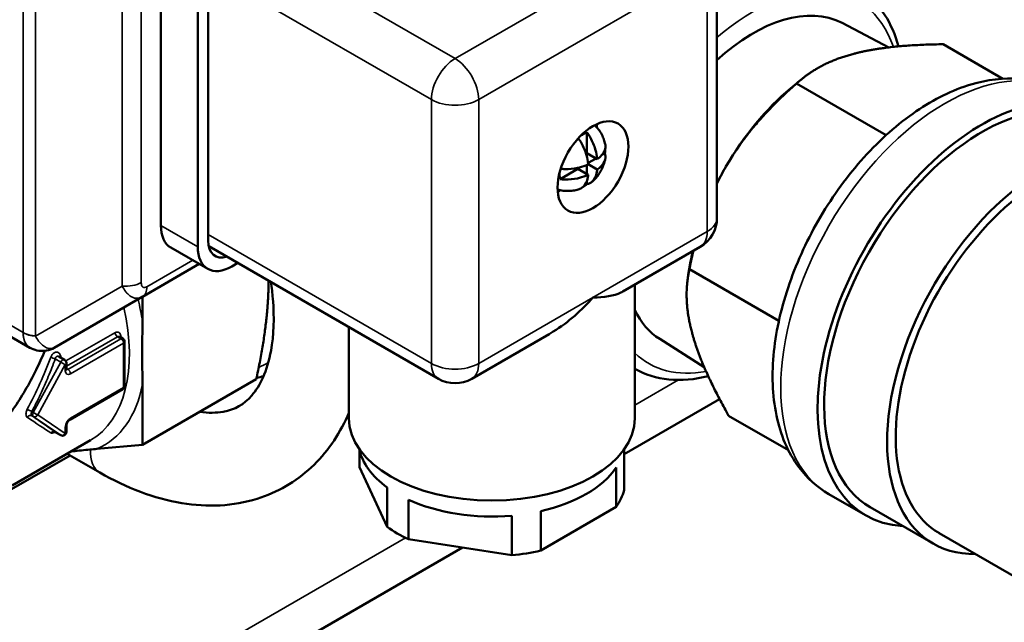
# Model space of a CAD drawing. Header units: inches. Extents: x 1 to 237, y 4 to 150.
# Tile 95 of 237: x 203.52 to 206.17, y 34.99 to 36.61. Entities that reach past the tile are written whole.
import ezdxf

# ---------------------------------------------------------------- set-up
doc = ezdxf.new("R2010")
doc.units = ezdxf.units.IN
doc.header["$LTSCALE"] = 7
doc.header["$MEASUREMENT"] = 0
doc.layers.add('Visible (ANSI)', color=7, linetype='Continuous', lineweight=50)
doc.layers.add('Visible Narrow (ANSI)', color=7, linetype='Continuous', lineweight=35)

msp = doc.modelspace()

# ---------------------------------------------------------------- linework, layer by layer
at = {"layer": 'Visible (ANSI)'}
for p, q in [((203.8981, 36.7835), (203.8981, 36.0568)), ((205.3952, 36.0772), (205.3952, 36.7876)), ((204.0254, 36.016), (204.0254, 36.7427)), ((203.9971, 36.7264), (203.9971, 35.9997)), ((205.7321, 36.602), (205.8582, 36.5362)), ((206.0039, 36.5446), (206.1648, 36.4517)), ((205.5933, 36.4259), (205.6212, 36.4491)), ((205.6096, 36.439), (205.8505, 36.2999)), ((205.0451, 36.2514), (205.0451, 36.307)), ((205.0728, 36.2354), (205.0451, 36.2514)), ((205.0482, 36.2251), (205.0695, 36.2374)), ((205.0855, 36.2466), (205.0933, 36.2511)), ((205.0451, 36.1952), (205.0451, 36.2198)), ((205.0728, 36.2073), (205.0485, 36.2214)), ((204.9727, 36.1815), (205.0208, 36.2093)), ((205.0485, 36.1933), (205.0208, 36.2093)), ((205.0451, 36.1677), (205.0451, 36.1767)), ((204.0268, 36.001), (204.645, 35.6441)), ((205.1416, 35.8789), (205.3502, 35.9993)), ((204.024, 35.9402), (203.925, 35.9973)), ((203.8482, 35.8647), (204.0014, 35.9532)), ((204.089, 35.9466), (204.1051, 35.9559)), ((205.3241, 35.9596), (205.3179, 35.9238)), ((205.3209, 35.939), (205.5618, 35.7999)), ((205.174, 35.8976), (205.174, 35.5384)), ((203.5455, 35.7278), (203.2909, 35.8748)), ((203.8479, 35.8646), (203.6109, 35.7277)), ((203.8486, 35.798), (203.8486, 35.865)), ((204.404, 35.7833), (204.404, 35.5384)), ((204.735, 35.6441), (204.9436, 35.7646)), ((203.7866, 35.7576), (203.7866, 35.7576)), ((203.7866, 35.7576), (203.7954, 35.7525)), ((203.8004, 35.6249), (203.8004, 35.7439)), ((205.241, 35.7514), (205.361, 35.6751)), ((203.6109, 35.7277), (203.6109, 35.7277)), ((203.6236, 35.704), (203.6385, 35.6954)), ((203.6435, 35.6696), (203.6435, 35.6868)), ((204.1548, 35.6432), (203.8486, 35.4664)), ((203.8486, 35.4664), (203.8486, 35.6298)), ((203.6527, 35.5339), (203.7954, 35.6163)), ((205.145, 35.4411), (205.4021, 35.5896)), ((205.4266, 35.5446), (205.5875, 35.4517)), ((203.6136, 35.5009), (203.6285, 35.4923)), ((203.6435, 35.501), (203.6435, 35.518)), ((203.7086, 35.4786), (203.4976, 35.3568)), ((203.6461, 35.4425), (203.7339, 35.3918)), ((203.726, 35.4555), (203.8486, 35.4664)), ((204.433, 35.4503), (204.433, 35.406)), ((205.145, 35.4503), (205.145, 35.3441)), ((203.6537, 35.4381), (203.4961, 35.3471)), ((204.433, 35.406), (204.5075, 35.2455)), ((205.1241, 35.4052), (205.1241, 35.2991)), ((204.5075, 35.3517), (204.5075, 35.2455)), ((204.5646, 35.3187), (204.5646, 35.2125)), ((205.7953, 35.2767), (205.6963, 35.3339)), ((204.9206, 35.1816), (205.1241, 35.2991)), ((204.9206, 35.2877), (204.9206, 35.1816)), ((205.9775, 35.2004), (205.8078, 35.2984)), ((204.8426, 35.2757), (204.8426, 35.1695)), ((204.5646, 35.2125), (204.8426, 35.1695)), ((206.3119, 35.0448), (205.9937, 35.2286)), ((200.5926, 32.8128), (204.7101, 35.19))]:
    msp.add_line(p, q, dxfattribs=at)
for centre, radius, start, end in [((205.3052, 36.0772), 0.09, 300, 0), ((203.7904, 35.7439), 0.01, 0, 60), ((203.6335, 35.6867), 0.01, 0.5616, 60), ((204.69, 35.7221), 0.09, 240, 300), ((203.7904, 35.6249), 0.01, 300, 0), ((203.6335, 35.501), 0.01, 240, 0)]:
    msp.add_arc(centre, radius, start, end, dxfattribs=at)
for centre, major_axis, start_param, end_param in [((205.4926, 36.1732), (0.2456, 0.4255), 0.024695, 1.069543), ((205.6694, 36.0711), (0.25, 0.433), 1.002273, 1.570796), ((206.1078, 35.818), (-0.3, -0.5196), 3.170284, 6.283185), ((206.1078, 35.818), (-0.3125, -0.5413), 3.169136, 6.566979), ((204.9764, 36.263), (0.0675, 0.1169), 5.518978, 5.603511), ((205.033, 36.2303), (-0.0435, -0.0754), 3.728066, 4.000439), ((205.033, 36.2303), (0.0435, 0.0754), 5.298862, 5.487356), ((206.2775, 35.72), (-0.3, -0.5196), 3.631953, 6.61383), ((205.6694, 36.0711), (0.25, 0.433), 1.570796, 1.672812), ((206.2775, 35.72), (-0.2837, -0.4915), 3.662785, 6.283185), ((205.033, 36.2303), (-0.0435, -0.0754), 5.424339, 5.696712), ((205.033, 36.2303), (0.0435, 0.0754), 3.937422, 4.125916), ((204.9764, 36.263), (0.0675, 0.1169), 3.821266, 3.9058), ((203.99, 36.1099), (-0.065, -0.1126), 5.497787, 6.283185), ((204.089, 36.0527), (-0.065, -0.1126), 5.497787, 7.068583), ((204.089, 36.0527), (-0.045, -0.0779), 5.497787, 6.851396), ((205.6694, 36.0711), (0.25, 0.433), 2.077145, 2.139319), ((205.4926, 36.1732), (-0.2456, -0.4255), 5.90792, 6.25849), ((204.789, 35.5384), (0.385, 0), 3.141593, 6.283185), ((204.789, 35.4812), (-0.36, 0), 0.124132, 0.672937), ((204.789, 35.4812), (0.36, 0), 6.133847, 6.159053), ((204.789, 35.4812), (0.36, 0), 5.086649, 5.908925), ((204.789, 35.3751), (0.36, 0), 5.908925, 6.133847), ((204.789, 35.4812), (-0.36, 0), 0.897859, 1.720135), ((204.789, 35.3751), (-0.36, 0), 0.672937, 0.897859), ((204.789, 35.3751), (-0.36, 0), 1.720135, 1.945057)]:
    msp.add_ellipse(centre, major_axis=major_axis, ratio=0.57735, start_param=start_param, end_param=end_param, dxfattribs=at)
msp.add_ellipse((205.0613, 36.214), major_axis=(0.0675, 0.1169), ratio=0.57735, dxfattribs=at)
for points, knots in [([(205.7677, 36.7003), (205.7994, 36.6819), (205.8264, 36.6555), (205.8631, 36.5982), (205.8754, 36.5699), (205.884, 36.5389)], [0.7853982, 0.7853982, 0.7853982, 0.7853982, 1.0759424, 1.0759424, 1.2992273, 1.2992273, 1.2992273, 1.2992273]), ([(206.3213, 36.4164), (206.2875, 36.4359), (206.2493, 36.4475), (206.1669, 36.4549), (206.1227, 36.4494), (206.0288, 36.4214), (205.9792, 36.3967), (205.882, 36.3304), (205.8344, 36.2881), (205.7474, 36.1917), (205.7078, 36.1375), (205.64, 36.0227), (205.6118, 35.9621), (205.5691, 35.8395), (205.5548, 35.7776), (205.5422, 35.6574), (205.544, 35.5993), (205.566, 35.4938), (205.5858, 35.446), (205.6375, 35.3769), (205.6649, 35.352), (205.6963, 35.3339)], [5.497787, 5.497787, 5.497787, 5.497787, 5.759541, 5.759541, 6.04561, 6.04561, 6.373342, 6.373342, 6.713946, 6.713946, 7.051878, 7.051878, 7.388028, 7.388028, 7.725642, 7.725642, 8.066203, 8.066203, 8.396267, 8.396267, 8.63938, 8.63938, 8.63938, 8.63938]), ([(205.0657, 36.3267), (205.0696, 36.3231), (205.073, 36.3193), (205.0795, 36.3109), (205.0825, 36.3063), (205.0873, 36.2971), (205.0893, 36.2926), (205.0923, 36.2839), (205.0934, 36.2797), (205.0942, 36.2756)], [0.9167859, 0.9167859, 0.9167859, 0.9167859, 1.0164994, 1.0164994, 1.13205, 1.13205, 1.2476006, 1.2476006, 1.3631512, 1.3631512, 1.3631512, 1.3631512]), ([(205.0485, 36.2214), (205.0483, 36.2237), (205.0481, 36.2262), (205.0467, 36.2362), (205.0448, 36.2442), (205.0391, 36.2613), (205.0337, 36.2728), (205.0263, 36.2851), (205.0241, 36.2883), (205.0218, 36.2916)], [0.0416397, 0.0416397, 0.0416397, 0.0416397, 0.0612556, 0.0612556, 0.1225111, 0.1225111, 0.2039429, 0.2039429, 0.2320963, 0.2320963, 0.2320963, 0.2320963]), ([(205.0451, 36.307), (205.0478, 36.3033), (205.0503, 36.2996), (205.058, 36.2868), (205.0634, 36.2753), (205.0691, 36.2582), (205.071, 36.2503), (205.0724, 36.2402), (205.0726, 36.2378), (205.0728, 36.2354)], [1.2158667, 1.2158667, 1.2158667, 1.2158667, 1.2480006, 1.2480006, 1.3294324, 1.3294324, 1.390688, 1.390688, 1.4103038, 1.4103038, 1.4103038, 1.4103038]), ([(205.0728, 36.2354), (205.0746, 36.2366), (205.0763, 36.2379), (205.0829, 36.2434), (205.0869, 36.2479), (205.0932, 36.2581), (205.0952, 36.2654), (205.0947, 36.2729), (205.0945, 36.2743), (205.0942, 36.2756)], [0.0416397, 0.0416397, 0.0416397, 0.0416397, 0.0612556, 0.0612556, 0.1225111, 0.1225111, 0.2039429, 0.2039429, 0.2214154, 0.2214154, 0.2214154, 0.2214154]), ([(205.0933, 36.2511), (205.0941, 36.2485), (205.0946, 36.2459), (205.0952, 36.2373), (205.0932, 36.23), (205.0869, 36.2198), (205.0829, 36.2153), (205.0763, 36.2098), (205.0746, 36.2086), (205.0728, 36.2073)], [1.2158667, 1.2158667, 1.2158667, 1.2158667, 1.2480006, 1.2480006, 1.3294324, 1.3294324, 1.390688, 1.390688, 1.4103038, 1.4103038, 1.4103038, 1.4103038]), ([(204.9743, 36.2094), (204.9783, 36.209), (204.9822, 36.2088), (204.9966, 36.2085), (205.0093, 36.2096), (205.0269, 36.2132), (205.0347, 36.2155), (205.0441, 36.2194), (205.0464, 36.2203), (205.0485, 36.2214)], [1.2198472, 1.2198472, 1.2198472, 1.2198472, 1.2480006, 1.2480006, 1.3294324, 1.3294324, 1.390688, 1.390688, 1.4103038, 1.4103038, 1.4103038, 1.4103038]), ([(205.0943, 36.2357), (205.0933, 36.2306), (205.0919, 36.2258), (205.0888, 36.2167), (205.087, 36.2124), (205.0829, 36.2042), (205.0806, 36.2002), (205.0755, 36.1926), (205.0727, 36.1888), (205.0664, 36.1816), (205.0629, 36.178), (205.0589, 36.1745)], [1.821453, 1.821453, 1.821453, 1.821453, 2.03535, 2.03535, 2.249246, 2.249246, 2.463143, 2.463143, 2.677039, 2.677039, 2.890936, 2.890936, 2.890936, 2.890936]), ([(205.0485, 36.1933), (205.0464, 36.1923), (205.0441, 36.1913), (205.0347, 36.1874), (205.0269, 36.1851), (205.0093, 36.1815), (204.9966, 36.1804), (204.9817, 36.1807), (204.9772, 36.181), (204.9727, 36.1815)], [0.0416397, 0.0416397, 0.0416397, 0.0416397, 0.0612556, 0.0612556, 0.1225111, 0.1225111, 0.2039429, 0.2039429, 0.2360769, 0.2360769, 0.2360769, 0.2360769]), ([(205.0244, 36.1547), (205.0257, 36.1551), (205.027, 36.1556), (205.0337, 36.1589), (205.0391, 36.1643), (205.0448, 36.1748), (205.0467, 36.1805), (205.0481, 36.189), (205.0483, 36.1911), (205.0485, 36.1933)], [1.2305282, 1.2305282, 1.2305282, 1.2305282, 1.2480006, 1.2480006, 1.3294324, 1.3294324, 1.390688, 1.390688, 1.4103038, 1.4103038, 1.4103038, 1.4103038]), ([(205.0728, 36.2073), (205.0726, 36.2052), (205.0724, 36.203), (205.071, 36.1946), (205.0691, 36.1889), (205.0634, 36.1783), (205.058, 36.173), (205.0503, 36.1692), (205.0478, 36.1683), (205.0451, 36.1677)], [0.0416397, 0.0416397, 0.0416397, 0.0416397, 0.0612556, 0.0612556, 0.1225111, 0.1225111, 0.2039429, 0.2039429, 0.2360769, 0.2360769, 0.2360769, 0.2360769]), ([(205.0244, 36.1546), (205.0205, 36.1533), (205.0163, 36.1522), (205.0072, 36.1505), (205.0023, 36.1499), (204.992, 36.1495), (204.9865, 36.1497), (204.9759, 36.1512), (204.9709, 36.1523), (204.9659, 36.1538)], [3.3492378, 3.3492378, 3.3492378, 3.3492378, 3.4647884, 3.4647884, 3.580339, 3.580339, 3.6958896, 3.6958896, 3.795603, 3.795603, 3.795603, 3.795603]), ([(204.0021, 35.5551), (204.0265, 35.5517), (204.0476, 35.5523), (204.0981, 35.5615), (204.1211, 35.5746), (204.1647, 35.6245), (204.1845, 35.6645), (204.2018, 35.7604), (204.2038, 35.8078), (204.1982, 35.8744), (204.1965, 35.8893), (204.1943, 35.9044)], [3.50515, 3.50515, 3.50515, 3.50515, 3.723429, 3.723429, 4.12159, 4.12159, 4.526676, 4.526676, 4.814826, 4.814826, 4.894852, 4.894852, 4.894852, 4.894852]), ([(205.1416, 35.8789), (205.14, 35.8779), (205.1384, 35.8771), (205.1172, 35.8668), (205.0906, 35.8635), (205.0613, 35.8629)], [1.8215649, 1.8215649, 1.8215649, 1.8215649, 1.8522463, 1.8522463, 2.2033969, 2.2033969, 2.2033969, 2.2033969]), ([(205.0613, 35.8629), (205.0319, 35.8296), (204.9953, 35.7964), (204.9509, 35.7688), (204.9473, 35.7666), (204.9436, 35.7645)], [0, 0, 0, 0, 0.3511506, 0.3511506, 0.381832, 0.381832, 0.381832, 0.381832]), ([(203.8486, 35.6298), (203.8486, 35.6377), (203.8484, 35.6471), (203.8479, 35.673), (203.8474, 35.6948), (203.8474, 35.7132), (203.8474, 35.7316), (203.8479, 35.754), (203.8484, 35.7806), (203.8486, 35.7901), (203.8486, 35.798)], [-0.2451908, -0.2451908, -0.2451908, -0.2451908, -0.171714, -0.171714, 0, 0, 0, 0.171714, 0.171714, 0.2451899, 0.2451899, 0.2451899, 0.2451899]), ([(203.7865, 35.7576), (203.7865, 35.7576), (203.7865, 35.7576), (203.7866, 35.7576), (203.7866, 35.7576), (203.7866, 35.7576)], [0.021971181, 0.021971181, 0.021971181, 0.021971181, 0.024608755, 0.024608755, 0.027708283, 0.027708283, 0.027708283, 0.027708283]), ([(203.5855, 35.7194), (203.5781, 35.7019), (203.5703, 35.6848), (203.5434, 35.6301), (203.523, 35.5946), (203.4894, 35.5473), (203.4778, 35.5325), (203.4528, 35.5059), (203.4395, 35.4941), (203.4091, 35.4765), (203.3958, 35.473), (203.3703, 35.4705), (203.3582, 35.4715), (203.3211, 35.4781), (203.2957, 35.4871), (203.2406, 35.5098), (203.2112, 35.5236), (203.1494, 35.5539), (203.117, 35.5705), (203.046, 35.6076), (203.0024, 35.6308), (202.9289, 35.6708), (202.8998, 35.6867), (202.8713, 35.7024)], [-6.130917, -6.130917, -6.130917, -6.130917, -5.987488, -5.987488, -5.660028, -5.660028, -5.496297, -5.496297, -5.332567, -5.332567, -5.168837, -5.168837, -5.005107, -5.005107, -4.677647, -4.677647, -4.350187, -4.350187, -4.022727, -4.022727, -3.643339, -3.643339, -3.40465, -3.40465, -3.40465, -3.40465]), ([(203.6106, 35.7276), (203.6044, 35.724), (203.5975, 35.7215), (203.5836, 35.7188), (203.5763, 35.7186), (203.5625, 35.7205), (203.5557, 35.7226), (203.5482, 35.7263), (203.5468, 35.727), (203.5455, 35.7278)], [0.0007652, 0.0007652, 0.0007652, 0.0007652, 0.0560045, 0.0560045, 0.1104653, 0.1104653, 0.163963, 0.163963, 0.1757463, 0.1757463, 0.1757463, 0.1757463]), ([(203.6437, 35.6681), (203.6437, 35.6681), (203.6437, 35.6681), (203.6437, 35.6683), (203.6437, 35.6684), (203.6436, 35.6689), (203.6435, 35.6692), (203.6435, 35.6696)], [4.3319005, 4.3319005, 4.3319005, 4.3319005, 4.3982297, 4.3982297, 4.5553093, 4.5553093, 4.712389, 4.712389, 4.712389, 4.712389]), ([(205.3716, 35.6513), (205.3351, 35.642), (205.2993, 35.6388), (205.2326, 35.6457), (205.2016, 35.6554), (205.174, 35.6712)], [3.4131617, 3.4131617, 3.4131617, 3.4131617, 3.6742658, 3.6742658, 3.9259272, 3.9259272, 3.9259272, 3.9259272]), ([(203.7339, 35.3918), (203.8054, 35.3506), (203.8797, 35.3217), (204.0231, 35.2982), (204.0926, 35.301), (204.2112, 35.338), (204.2612, 35.367), (204.344, 35.444), (204.3767, 35.4915), (204.4016, 35.5466), (204.4028, 35.5494), (204.404, 35.5522)], [3.141593, 3.141593, 3.141593, 3.141593, 3.485119, 3.485119, 3.797888, 3.797888, 4.058755, 4.058755, 4.319903, 4.319903, 4.333769, 4.333769, 4.333769, 4.333769]), ([(203.6435, 35.518), (203.6435, 35.5186), (203.6436, 35.5192), (203.6438, 35.5207), (203.6441, 35.5216), (203.6447, 35.5235), (203.6451, 35.5245), (203.6461, 35.5266), (203.6467, 35.5276), (203.648, 35.5295), (203.6487, 35.5304), (203.6501, 35.5319), (203.6508, 35.5325), (203.6519, 35.5334), (203.6523, 35.5337), (203.6527, 35.5339)], [4.712389, 4.712389, 4.712389, 4.712389, 4.919113, 4.919113, 5.142574, 5.142574, 5.381629, 5.381629, 5.629603, 5.629603, 5.877268, 5.877268, 6.114931, 6.114931, 6.283185, 6.283185, 6.283185, 6.283185]), ([(203.6136, 35.5009), (203.6132, 35.5012), (203.6127, 35.5014), (203.6119, 35.5016), (203.6115, 35.5017), (203.611, 35.5017), (203.6109, 35.5017), (203.6107, 35.5017), (203.6106, 35.5017), (203.6106, 35.5017)], [0, 0, 0, 0, 0.00617223, 0.00617223, 0.01174646, 0.01174646, 0.01589741, 0.01589741, 0.01995634, 0.01995634, 0.01995634, 0.01995634]), ([(203.6568, 35.4487), (203.6585, 35.4488), (203.6601, 35.449), (203.6617, 35.4491), (203.6755, 35.4504), (203.6926, 35.4522), (203.7129, 35.4542), (203.7201, 35.4549), (203.726, 35.4555)], [-0.0202773, -0.0202773, -0.0202773, -0.0202773, 0, 0, 0, 0.171714, 0.171714, 0.2451582, 0.2451582, 0.2451582, 0.2451582])]:
    msp.add_open_spline(points, degree=3, knots=knots, dxfattribs=at)
for points, weights in [([(206.0039, 36.5446), (205.8524, 36.5428), (205.7609, 36.5183)], [1, 1.0379548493, 1]), ([(205.7609, 36.5183), (205.6694, 36.4938), (205.6096, 36.439)], [1, 1.0379548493, 1]), ([(205.6096, 36.439), (205.4864, 36.3315), (205.4194, 36.2155)], [1, 1.0379548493, 1]), ([(205.4194, 36.2155), (205.4065, 36.1932), (205.3952, 36.17)], [1, 1.00705272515, 1.01148439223]), ([(205.3317, 35.9886), (205.326, 35.9646), (205.3209, 35.939)], [1.00992201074, 1.00586832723, 1]), ([(205.3209, 35.939), (205.3034, 35.8598), (205.3279, 35.7683)], [1, 1.0379548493, 1]), ([(204.1548, 35.6432), (204.1877, 35.7939), (204.188, 35.908)], [1.72636076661, 1.85881481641, 1.859886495]), ([(205.3279, 35.7683), (205.3524, 35.6768), (205.4266, 35.5446)], [1, 1.0379548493, 1])]:
    msp.add_rational_spline(points, weights, degree=2, dxfattribs=at)
for points in [[(203.6435, 35.6868), (203.6435, 35.6868), (203.6435, 35.6868), (203.6435, 35.6868)], [(204.1746, 35.6515), (204.1683, 35.6496), (204.162, 35.6479), (204.1555, 35.6465)]]:
    msp.add_open_spline(points, degree=3, dxfattribs=at)
at = {"layer": 'Visible Narrow (ANSI)'}
for p, q in [((203.527, 35.7689), (203.527, 36.9447)), ((203.5605, 36.8961), (203.5605, 35.759)), ((203.8452, 36.8653), (203.8452, 35.9034)), ((204.089, 36.8529), (204.69, 36.5059)), ((205.3052, 36.8611), (204.69, 36.5059)), ((203.7939, 36.8458), (203.7939, 35.8936)), ((204.0254, 36.7427), (204.6264, 36.3957)), ((205.3689, 36.7509), (204.7537, 36.3957)), ((205.3689, 36.0405), (205.3689, 36.7509)), ((204.6264, 36.3957), (204.6264, 35.6853)), ((204.7537, 36.3957), (204.7537, 35.6853)), ((203.9971, 35.9997), (203.8981, 36.0568)), ((204.0254, 36.0323), (204.6264, 35.6853)), ((205.0613, 35.8629), (205.3689, 36.0405)), ((203.8605, 35.8921), (203.9838, 35.9633)), ((203.527, 35.7689), (203.2723, 35.916)), ((203.7939, 35.8936), (203.5605, 35.759)), ((203.8161, 35.8665), (203.8161, 35.8665)), ((204.7537, 35.6853), (205.0613, 35.8629)), ((203.5345, 35.7646), (203.5344, 35.7646)), ((203.642, 35.6921), (203.7739, 35.7682)), ((203.6435, 35.6782), (203.7809, 35.7575)), ((203.7904, 35.752), (203.6477, 35.6696)), ((203.7975, 35.7398), (203.6548, 35.6574)), ((203.7809, 35.7575), (203.7904, 35.752)), ((203.7975, 35.6208), (203.7975, 35.7398)), ((203.6283, 35.6892), (203.5543, 35.5536)), ((203.6406, 35.6826), (203.5666, 35.547)), ((203.6135, 35.6978), (203.6283, 35.6892)), ((203.6406, 35.6656), (203.6406, 35.6826)), ((203.6477, 35.6696), (203.6435, 35.672)), ((205.174, 35.5728), (205.2919, 35.6409)), ((203.6548, 35.5384), (203.7975, 35.6208)), ((203.5506, 35.5557), (203.5543, 35.5536)), ((203.5506, 35.5447), (203.5543, 35.5426)), ((203.5543, 35.5426), (203.6283, 35.4924)), ((203.5666, 35.547), (203.6406, 35.4969)), ((203.6135, 35.501), (203.6283, 35.4924)), ((203.6406, 35.4969), (203.6406, 35.514)), ((200.6631, 32.9684), (204.5566, 35.2163))]:
    msp.add_line(p, q, dxfattribs=at)
for centre, major_axis, ratio, start_param, end_param in [((205.4926, 36.1732), (0.2815, 0.4876), 0.57735, 5.822134, 7.315711), ((204.69, 36.4324), (0.045, 0.0779), 0.57735, 0.785398, 2.356194), ((204.69, 36.4324), (-0.045, 0.0779), 0.57735, 3.926991, 5.497787), ((206.0088, 35.8752), (-0.3125, -0.5413), 0.57735, 3.141593, 6.283185), ((204.69, 36.4324), (-0.09, 0), 0.57735, 0.785398, 2.356194), ((205.3052, 36.0772), (0.09, 0), 0.57735, 5.497787, 6.283185), ((205.3052, 36.0772), (0.045, -0.0779), 0.57735, 0, 0.785398), ((203.8028, 35.9279), (-0.06, 0), 0.577353, 1.421897, 2.35618), ((203.8181, 35.9166), (0.03, -0.052), 0.57735, 0, 0.785398), ((203.4773, 35.9282), (0.2675, -0.4633), 0.57735, 0.979048, 1.104729), ((203.4561, 35.916), (0.2525, -0.4373), 0.57735, 0, 1.074614), ((203.5694, 35.7932), (0.06, 0.0013), 0.57494, 3.913817, 4.551082), ((203.7809, 35.7657), (-0.005, 0.00866), 0.57735, 0.966645, 2.356191), ((203.7973, 35.7562), (-0.00993, -0.00115), 0.489888, 5.436222, 5.914463), ((203.4368, 35.9048), (0.2525, -0.4373), 0.57735, 0.918428, 0.927311), ((203.7904, 35.7439), (0.005, 0.00866), 0.57735, 0, 0.785398), ((203.7904, 35.7439), (-0.005, 0.00866), 0.57735, 3.926991, 5.497787), ((203.7904, 35.7439), (0.01, 0), 0.57735, 5.497787, 6.283185), ((205.4926, 36.1732), (-0.2815, -0.4876), 0.57735, 6.14091, 6.744237), ((203.1744, 35.7517), (-0.3281, -0.608), 0.593922, 1.579458, 1.803442), ((203.6083, 35.7003), (-0.0094, 0.00341), 0.073323, 0.781065, 2.183666), ((203.6352, 35.7021), (0.00985, 0.00174), 0.435566, 2.267103, 2.658656), ((203.28, 35.8143), (0.2525, -0.4373), 0.57735, 1.000711, 1.008114), ((203.6335, 35.6867), (0.005, 0.00866), 0.57735, 0, 1.61215), ((203.6335, 35.6867), (-0.00878, 0.00479), 0.033756, 0.954913, 2.52571), ((203.9016, 36.1732), (0.2815, -0.4876), 0.57735, 6.209056, 6.298086), ((204.69, 35.7221), (-0.045, -0.0779), 0.57735, 5.497787, 6.283185), ((204.69, 35.7221), (-0.09, 0), 0.57735, 0.785398, 2.356194), ((204.69, 35.7221), (0.045, -0.0779), 0.57735, 0, 0.785398), ((203.6335, 35.6696), (0.01, 0), 0.57735, 5.497795, 6.283185), ((203.6548, 35.6737), (-0.01, -0.0173), 0.57735, 5.497787, 7.068583), ((203.6477, 35.6778), (-0.005, -0.00866), 0.57735, 0.167906, 0.785398), ((203.6477, 35.6615), (-0.005, 0.00866), 0.57735, 3.926999, 5.497787), ((203.4773, 35.9282), (0.2675, -0.4633), 0.57735, 6.215036, 6.874934), ((203.7904, 35.6249), (0.005, -0.00866), 0.57735, 0, 0.785398), ((203.7904, 35.6249), (0.01, 0), 0.57735, 5.497787, 6.283185), ((203.5454, 35.5583), (-0.00885, 0.00465), 0.022575, 4.096061, 5.649043), ((203.5595, 35.5511), (-0.005, -0.00866), 0.57735, 4.753743, 6.241831), ((203.5595, 35.5511), (-0.00878, 0.00479), 0.033756, 0.954913, 2.52571), ((203.5454, 35.5361), (0.00562, 0.00827), 0.826818, 0.060051, 1.61306), ((203.1748, 35.751), (-0.4875, 0.299), 0.027329, 3.663413, 3.887498), ((203.5595, 35.5511), (-0.00561, -0.00828), 0.815799, 0.0584, 1.629196), ((203.6548, 35.5221), (0.01, 0.0173), 0.57735, 0.785398, 2.356194), ((203.6477, 35.5425), (0.005, -0.00866), 0.57735, 0, 0.78539), ((203.6083, 35.4925), (0.00582, 0.00813), 0.908299, 0.080781, 1.483377), ((203.6335, 35.518), (0.01, 0), 0.57735, 5.497795, 6.283185), ((203.6335, 35.501), (0.01, 0), 0.57735, 5.497787, 6.283185), ((203.6335, 35.501), (-0.005, -0.00866), 0.57735, 6.241831, 6.283185), ((203.7964, 35.5001), (-0.0625, -0.1083), 0.57735, 5.452362, 6.283185)]:
    msp.add_ellipse(centre, major_axis=major_axis, ratio=ratio, start_param=start_param, end_param=end_param, dxfattribs=at)
for points, knots in [([(203.7939, 35.8936), (203.797, 35.8876), (203.8003, 35.8824), (203.8042, 35.8776), (203.8045, 35.8772), (203.8073, 35.8739), (203.8099, 35.8713), (203.814, 35.868), (203.8155, 35.8669), (203.8199, 35.8641), (203.8228, 35.8628), (203.8267, 35.8616), (203.8279, 35.8613), (203.832, 35.8606), (203.8349, 35.8606), (203.8382, 35.8611), (203.8389, 35.8612), (203.8422, 35.8619), (203.8447, 35.8629), (203.8474, 35.8643), (203.8477, 35.8645), (203.8481, 35.8647)], [0.0000005, 0.0000005, 0.0000005, 0.0000005, 0.1840245, 0.1840245, 0.2, 0.2, 0.327445, 0.327445, 0.4, 0.4, 0.5410936, 0.5410936, 0.6, 0.6, 0.7622208, 0.7622208, 0.8, 0.8, 0.9724112, 0.9724112, 1, 1, 1, 1]), ([(203.8452, 35.9034), (203.8452, 35.9018), (203.8453, 35.9004), (203.8457, 35.8981), (203.8459, 35.8971), (203.8465, 35.8952), (203.8469, 35.8942), (203.8478, 35.8928), (203.8482, 35.8922), (203.8493, 35.8912), (203.85, 35.8907), (203.8512, 35.8902), (203.8518, 35.89), (203.8531, 35.8898), (203.8539, 35.8899), (203.8553, 35.89), (203.8559, 35.8902), (203.8573, 35.8906), (203.858, 35.8909), (203.8593, 35.8915), (203.8599, 35.8918), (203.8605, 35.8921)], [0, 0, 0, 0, 0.108893, 0.108893, 0.2, 0.2, 0.310402, 0.310402, 0.4, 0.4, 0.510465, 0.510465, 0.6, 0.6, 0.710445, 0.710445, 0.8, 0.8, 0.911447, 0.911447, 1, 1, 1, 1]), ([(203.527, 35.7689), (203.527, 35.7688), (203.527, 35.7685), (203.527, 35.7683), (203.527, 35.7682)], [0.0020388, 0.0020388, 0.0020388, 0.0020388, 0.5, 0.9977357, 0.9977357, 0.9977357, 0.9977357]), ([(203.5455, 35.7278), (203.545, 35.7281), (203.5444, 35.7284), (203.5437, 35.7289), (203.5436, 35.729), (203.5405, 35.7312), (203.5379, 35.7339), (203.5354, 35.7376), (203.5351, 35.738), (203.5346, 35.7388), (203.5343, 35.7392), (203.5326, 35.7422), (203.5312, 35.7452), (203.5298, 35.7495), (203.5295, 35.7507), (203.5288, 35.7531), (203.5285, 35.7543), (203.5277, 35.7587), (203.5273, 35.7619), (203.527, 35.7661), (203.527, 35.7671), (203.527, 35.7682)], [0.3578859, 0.3578859, 0.3578859, 0.3578859, 0.3893645, 0.3893645, 0.4, 0.4, 0.5769413, 0.5769413, 0.6, 0.6, 0.6192761, 0.6192761, 0.7530099, 0.7530099, 0.8, 0.8, 0.8492729, 0.8492729, 0.9649514, 0.9649514, 1, 1, 1, 1]), ([(203.7739, 35.7682), (203.775, 35.7688), (203.7761, 35.7693), (203.7773, 35.7696), (203.7785, 35.77), (203.7797, 35.7701), (203.781, 35.77), (203.7822, 35.7699), (203.7835, 35.7695), (203.7846, 35.7689), (203.7857, 35.7683), (203.7867, 35.7675), (203.7875, 35.7664), (203.7884, 35.7654), (203.789, 35.7642), (203.7895, 35.7629), (203.7899, 35.7617), (203.7902, 35.7604), (203.7903, 35.7591)], [0.0000001, 0.0000001, 0.0000001, 0.0000001, 0.1666667, 0.1666667, 0.1666667, 0.3333333, 0.3333333, 0.3333333, 0.5, 0.5, 0.5, 0.6666667, 0.6666667, 0.6666667, 0.8333333, 0.8333333, 0.8333333, 1, 1, 1, 1]), ([(203.6109, 35.7277), (203.608, 35.7261), (203.6016, 35.7244), (203.5905, 35.727), (203.5792, 35.7343), (203.5686, 35.7455), (203.5629, 35.7544), (203.5605, 35.759)], [0.0000101, 0.0000101, 0.0000101, 0.0000101, 0.2, 0.4, 0.6, 0.8, 0.9994727, 0.9994727, 0.9994727, 0.9994727]), ([(203.7809, 35.7575), (203.7811, 35.7576), (203.7813, 35.7577), (203.7814, 35.7578), (203.7818, 35.758), (203.7822, 35.7581), (203.7826, 35.7582), (203.7829, 35.7583), (203.7832, 35.7583), (203.7835, 35.7583), (203.7838, 35.7584), (203.7842, 35.7583), (203.7846, 35.7583), (203.785, 35.7582), (203.7853, 35.7582), (203.7857, 35.758), (203.786, 35.7579), (203.7863, 35.7578), (203.7866, 35.7576), (203.7866, 35.7576), (203.7866, 35.7576), (203.7866, 35.7576)], [0, 0, 0, 0, 0.0568898, 0.0568898, 0.0568898, 0.1666667, 0.1666667, 0.1666667, 0.2416531, 0.2416531, 0.2416531, 0.3333333, 0.3333333, 0.3333333, 0.4276233, 0.4276233, 0.4276233, 0.5, 0.5, 0.5, 0.5033348, 0.5033348, 0.5033348, 0.5033348]), ([(203.6015, 35.7023), (203.6019, 35.7036), (203.6025, 35.7048), (203.6031, 35.706), (203.6038, 35.7072), (203.6045, 35.7083), (203.6054, 35.7094), (203.6062, 35.7105), (203.6071, 35.7114), (203.6081, 35.7123), (203.6091, 35.7131), (203.6101, 35.7138), (203.6111, 35.7143), (203.6121, 35.7149), (203.6131, 35.7153), (203.6142, 35.7155), (203.6152, 35.7158), (203.6162, 35.7159), (203.6172, 35.7159), (203.6181, 35.7158), (203.6191, 35.7157), (203.62, 35.7154), (203.6209, 35.7151), (203.6218, 35.7146), (203.6226, 35.714), (203.6235, 35.7134), (203.6243, 35.7127), (203.625, 35.7118), (203.6258, 35.7109), (203.6265, 35.7098), (203.627, 35.7085), (203.6276, 35.7073), (203.628, 35.7059), (203.6283, 35.7043)], [0.0000001, 0.0000001, 0.0000001, 0.0000001, 0.0909091, 0.0909091, 0.0909091, 0.1818182, 0.1818182, 0.1818182, 0.2727273, 0.2727273, 0.2727273, 0.3636364, 0.3636364, 0.3636364, 0.4545455, 0.4545455, 0.4545455, 0.5454545, 0.5454545, 0.5454545, 0.6363636, 0.6363636, 0.6363636, 0.7272727, 0.7272727, 0.7272727, 0.8181818, 0.8181818, 0.8181818, 0.9090909, 0.9090909, 0.9090909, 1, 1, 1, 1]), ([(203.5506, 35.5557), (203.5588, 35.5713), (203.5743, 35.6025), (203.5954, 35.6501), (203.6077, 35.6819), (203.6135, 35.6978)], [0, 0, 0, 0, 0.3333333, 0.6666667, 1, 1, 1, 1]), ([(203.6135, 35.6978), (203.6135, 35.698), (203.6136, 35.6981), (203.6136, 35.6983), (203.6138, 35.6988), (203.6139, 35.6993), (203.6141, 35.6998), (203.6142, 35.7), (203.6143, 35.7002), (203.6144, 35.7004), (203.6146, 35.7009), (203.6148, 35.7013), (203.615, 35.7017), (203.6152, 35.7019), (203.6153, 35.7021), (203.6155, 35.7023), (203.6157, 35.7026), (203.616, 35.7029), (203.6163, 35.7032), (203.6165, 35.7034), (203.6167, 35.7036), (203.6169, 35.7038), (203.6172, 35.7039), (203.6175, 35.7041), (203.6177, 35.7042), (203.618, 35.7044), (203.6183, 35.7045), (203.6186, 35.7046), (203.6188, 35.7047), (203.6191, 35.7048), (203.6193, 35.7048), (203.6197, 35.7049), (203.62, 35.7049), (203.6204, 35.7049), (203.6206, 35.7049), (203.6207, 35.7049), (203.6209, 35.7049), (203.6213, 35.7048), (203.6217, 35.7048), (203.6221, 35.7047), (203.6223, 35.7046), (203.6224, 35.7046), (203.6226, 35.7045), (203.6229, 35.7044), (203.6233, 35.7042), (203.6236, 35.704)], [0, 0, 0, 0, 0.0216242, 0.0216242, 0.0216242, 0.0909091, 0.0909091, 0.0909091, 0.1199365, 0.1199365, 0.1199365, 0.1818182, 0.1818182, 0.1818182, 0.2182045, 0.2182045, 0.2182045, 0.2727273, 0.2727273, 0.2727273, 0.3165307, 0.3165307, 0.3165307, 0.3636364, 0.3636364, 0.3636364, 0.4148326, 0.4148326, 0.4148326, 0.4545455, 0.4545455, 0.4545455, 0.513092, 0.513092, 0.513092, 0.5454545, 0.5454545, 0.5454545, 0.6111981, 0.6111981, 0.6111981, 0.6363636, 0.6363636, 0.6363636, 0.6960885, 0.6960885, 0.6960885, 0.6960885]), ([(203.6406, 35.6826), (203.6413, 35.683), (203.6423, 35.6837), (203.6433, 35.6852), (203.6435, 35.6862), (203.6435, 35.6867), (203.6435, 35.6868)], [0, 0, 0, 0, 0.1428571, 0.2857143, 0.4285714, 0.4461186, 0.4461186, 0.4461186, 0.4461186]), ([(203.5384, 35.5404), (203.5376, 35.541), (203.5368, 35.5417), (203.5363, 35.5427), (203.5357, 35.5437), (203.5352, 35.5449), (203.535, 35.5465), (203.5347, 35.548), (203.5347, 35.5498), (203.5349, 35.5516), (203.5351, 35.5534), (203.5356, 35.5554), (203.5362, 35.5571), (203.5368, 35.5589), (203.5375, 35.5605), (203.5384, 35.5621)], [0, 0, 0, 0, 0.2, 0.2, 0.2, 0.4, 0.4, 0.4, 0.6, 0.6, 0.6, 0.8, 0.8, 0.8, 1, 1, 1, 1]), ([(203.5506, 35.5447), (203.5503, 35.5449), (203.5499, 35.5453), (203.5496, 35.5458), (203.5493, 35.5463), (203.5491, 35.547), (203.549, 35.5477), (203.5489, 35.5484), (203.5489, 35.5491), (203.5489, 35.5499), (203.5489, 35.5501), (203.549, 35.5502), (203.549, 35.5504), (203.5491, 35.5512), (203.5493, 35.5521), (203.5495, 35.553), (203.5496, 35.553), (203.5496, 35.5531), (203.5496, 35.5532), (203.5499, 35.5541), (203.5502, 35.555), (203.5506, 35.5557)], [0.0000003, 0.0000003, 0.0000003, 0.0000003, 0.2, 0.2, 0.2, 0.4, 0.4, 0.4, 0.5702209, 0.5702209, 0.5702209, 0.6, 0.6, 0.6, 0.7839313, 0.7839313, 0.7839313, 0.8, 0.8, 0.8, 1, 1, 1, 1]), ([(203.6128, 35.5013), (203.612, 35.5007), (203.6092, 35.499), (203.6049, 35.4974), (203.6024, 35.4978), (203.6015, 35.4984)], [0.6493199, 0.6493199, 0.6493199, 0.6493199, 0.7142857, 0.8571429, 1, 1, 1, 1])]:
    msp.add_open_spline(points, degree=3, knots=knots, dxfattribs=at)
for points in [[(203.527, 35.7689), (203.53, 35.7672), (203.5366, 35.7641), (203.5481, 35.7609), (203.5563, 35.7594), (203.5605, 35.759)], [(203.6135, 35.501), (203.6077, 35.5051), (203.5954, 35.5139), (203.5743, 35.5285), (203.5588, 35.5391), (203.5506, 35.5447)], [(203.6136, 35.5009), (203.6136, 35.5009), (203.6135, 35.501), (203.6135, 35.501)], [(203.6406, 35.4969), (203.6401, 35.4961), (203.639, 35.4947), (203.6372, 35.4931), (203.6352, 35.492), (203.633, 35.4915), (203.6309, 35.4915), (203.6293, 35.492), (203.6286, 35.4923), (203.6283, 35.4924)]]:
    msp.add_open_spline(points, degree=3, dxfattribs=at)

doc.saveas('drawing.dxf')
